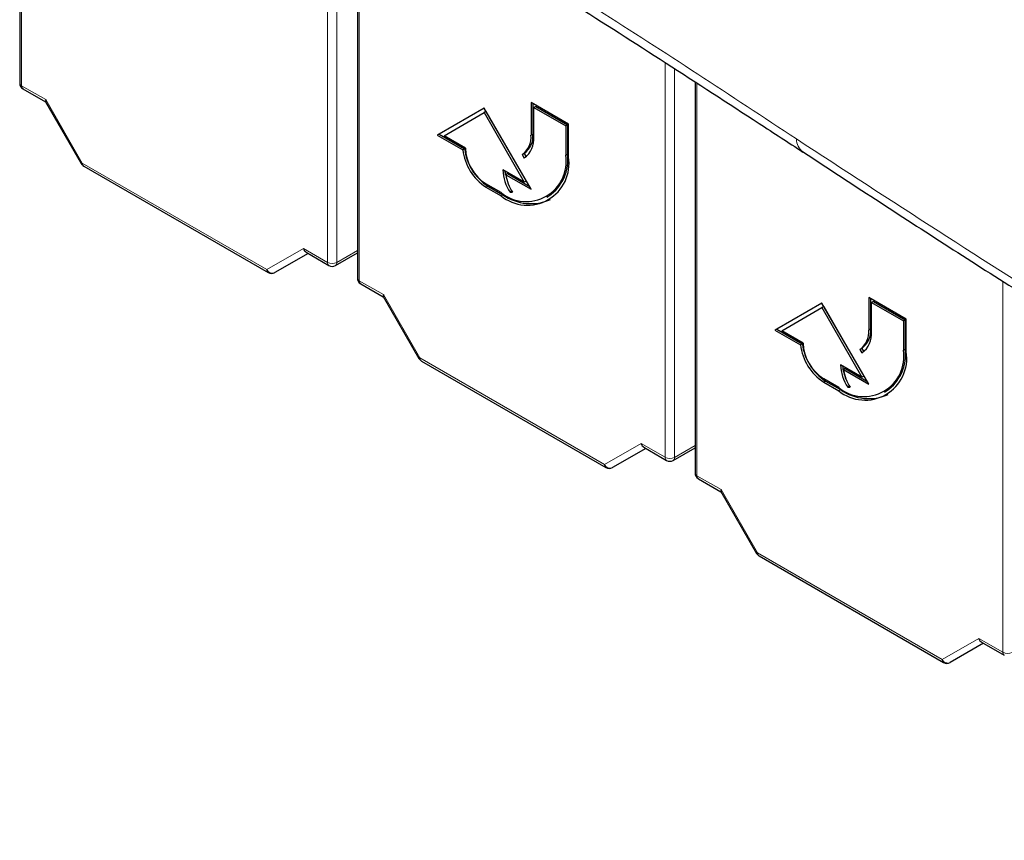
# Paper-space layout 'Blatt2' of a CAD drawing. Header units: millimetres. Extents: x 5 to 418, y 2 to 292.
# Tile 3 of 68: x 89 to 108, y 108 to 124. Entities that reach past the tile are written whole.
import ezdxf

# ---------------------------------------------------------------- set-up
doc = ezdxf.new("R2010")
doc.units = ezdxf.units.MM

psp = doc.layouts.new('Blatt2')

# ---------------------------------------------------------------- linework, layer by layer
at = {"color": 7, "linetype": 'Continuous', "lineweight": 25}
for p, q in [((89.184, 129.62), (89.184, 122.534)), ((95.548, 125.946), (95.548, 118.86)), ((101.912, 122.55), (101.912, 115.186)), ((89.246, 122.426), (89.672, 122.18)), ((89.67, 122.183), (90.344, 121.015)), ((99.528, 121.757), (98.821, 122.165)), ((98.821, 122.165), (98.821, 121.552)), ((98.856, 122.144), (98.856, 121.573)), ((97.937, 122.063), (97.053, 121.552)), ((97.937, 122.063), (97.089, 121.573)), ((97.181, 121.54), (97.937, 121.976)), ((98.821, 120.532), (97.937, 122.063)), ((97.972, 121.996), (97.937, 121.976)), ((97.937, 121.976), (98.693, 120.667)), ((97.972, 121.996), (98.728, 120.687)), ((98.909, 122.093), (98.874, 122.073)), ((98.874, 121.522), (98.874, 122.073)), ((98.874, 122.073), (99.475, 121.726)), ((98.909, 122.093), (99.51, 121.746)), ((99.51, 121.746), (99.475, 121.726)), ((99.51, 121.746), (99.51, 121.195)), ((99.528, 121.144), (99.528, 121.757)), ((97.089, 121.573), (97.053, 121.552)), ((97.053, 121.552), (97.534, 121.275)), ((97.089, 121.573), (97.569, 121.295)), ((99.475, 121.726), (99.475, 121.175)), ((97.584, 121.307), (97.181, 121.54)), ((97.569, 121.295), (97.534, 121.275)), ((98.691, 121.207), (98.655, 121.186)), ((98.655, 121.186), (98.693, 121.121)), ((98.691, 121.207), (98.727, 121.144)), ((90.39, 120.969), (93.869, 118.961)), ((98.693, 120.667), (98.291, 120.899)), ((98.379, 120.828), (98.343, 120.807)), ((98.343, 120.807), (98.821, 120.532)), ((98.379, 120.828), (98.786, 120.593)), ((98.255, 120.47), (97.972, 120.634)), ((98.728, 120.687), (98.693, 120.667)), ((97.972, 120.572), (98.255, 120.409)), ((98.008, 120.593), (98.291, 120.43)), ((98.459, 120.495), (98.425, 120.475)), ((98.425, 120.475), (98.472, 120.475)), ((99.118, 120.385), (99.153, 120.405)), ((94.621, 119.323), (93.995, 118.962)), ((94.584, 119.345), (95.012, 119.097)), ((95.137, 119.097), (95.548, 119.334)), ((95.61, 118.752), (96.036, 118.507)), ((96.034, 118.51), (96.708, 117.341)), ((105.892, 118.083), (105.185, 118.491)), ((105.185, 118.491), (105.185, 117.879)), ((105.22, 118.471), (105.22, 117.899)), ((105.273, 118.42), (105.238, 118.399)), ((105.238, 117.848), (105.238, 118.399)), ((105.238, 118.399), (105.839, 118.052)), ((105.273, 118.42), (105.874, 118.073)), ((104.301, 118.389), (103.417, 117.878)), ((104.301, 118.389), (103.453, 117.899)), ((103.545, 117.866), (104.301, 118.302)), ((105.185, 116.858), (104.301, 118.389)), ((104.336, 118.323), (104.301, 118.302)), ((104.301, 118.302), (105.057, 116.993)), ((104.336, 118.323), (105.092, 117.013)), ((105.874, 118.073), (105.839, 118.052)), ((105.839, 118.052), (105.839, 117.501)), ((105.874, 118.073), (105.874, 117.521)), ((105.892, 117.47), (105.892, 118.083)), ((103.453, 117.899), (103.417, 117.878)), ((103.417, 117.878), (103.898, 117.601)), ((103.453, 117.899), (103.933, 117.621)), ((103.947, 117.633), (103.545, 117.866)), ((103.933, 117.621), (103.898, 117.601)), ((105.055, 117.533), (105.019, 117.512)), ((105.019, 117.512), (105.057, 117.447)), ((105.055, 117.533), (105.091, 117.47)), ((96.754, 117.296), (100.233, 115.287)), ((105.057, 116.993), (104.655, 117.225)), ((104.743, 117.154), (104.707, 117.134)), ((104.707, 117.134), (105.185, 116.858)), ((104.743, 117.154), (105.15, 116.919)), ((104.619, 116.797), (104.336, 116.96)), ((104.372, 116.919), (104.655, 116.756)), ((105.092, 117.013), (105.057, 116.993)), ((104.336, 116.899), (104.619, 116.735)), ((104.823, 116.821), (104.789, 116.802)), ((104.789, 116.802), (104.836, 116.802)), ((105.482, 116.711), (105.517, 116.732)), ((100.985, 115.65), (100.359, 115.288)), ((100.948, 115.671), (101.376, 115.423)), ((101.501, 115.423), (101.912, 115.66)), ((101.974, 115.078), (102.4, 114.833)), ((102.398, 114.836), (103.072, 113.667)), ((103.118, 113.622), (106.597, 111.614)), ((107.348, 111.976), (106.723, 111.615)), ((107.312, 111.997), (107.74, 111.75))]:
    psp.add_line(p, q, dxfattribs=at)
at = {"color": 7, "linetype": 'Continuous', "lineweight": 18}
for p, q in [((89.22, 129.599), (89.22, 122.483)), ((94.987, 119.154), (94.987, 126.27)), ((95.162, 126.169), (95.162, 119.154)), ((95.584, 125.925), (95.584, 118.809)), ((101.35, 115.481), (101.35, 122.912)), ((101.526, 122.799), (101.526, 115.48)), ((89.22, 122.483), (89.675, 122.221)), ((101.948, 122.527), (101.948, 115.135)), ((89.675, 122.221), (90.364, 121.027)), ((98.856, 121.573), (98.821, 121.552)), ((99.51, 121.195), (99.475, 121.175)), ((90.364, 121.027), (90.344, 121.015)), ((90.364, 121.027), (93.843, 119.019)), ((98.008, 120.593), (97.972, 120.572)), ((98.291, 120.43), (98.255, 120.409)), ((93.843, 119.019), (94.532, 119.417)), ((94.532, 119.417), (94.987, 119.154)), ((95.162, 119.154), (95.548, 119.376)), ((95.584, 118.809), (96.039, 118.547)), ((107.714, 111.807), (107.714, 118.799)), ((96.039, 118.547), (96.728, 117.353)), ((105.22, 117.899), (105.185, 117.879)), ((105.874, 117.521), (105.839, 117.501)), ((96.728, 117.353), (96.708, 117.341)), ((96.728, 117.353), (100.207, 115.345)), ((104.372, 116.919), (104.336, 116.899)), ((104.655, 116.756), (104.619, 116.735)), ((100.207, 115.345), (100.896, 115.743)), ((100.896, 115.743), (101.35, 115.481)), ((101.526, 115.48), (101.912, 115.703)), ((101.948, 115.135), (102.403, 114.873)), ((102.403, 114.873), (103.092, 113.679)), ((103.092, 113.679), (103.072, 113.667)), ((103.092, 113.679), (106.571, 111.671)), ((106.571, 111.671), (107.26, 112.069)), ((107.26, 112.069), (107.714, 111.807))]:
    psp.add_line(p, q, dxfattribs=at)
at = {"color": 7, "linetype": 'Continuous', "lineweight": 25}
for centre, radius, start, end in [((89.309, 122.534), 0.125, 180, 240.0027), ((98.42, 121.513), 0.402, 305.698, 5.6204), ((98.456, 121.533), 0.402, 305.698, 5.6204), ((98.436, 121.479), 0.44, 305.698, 5.6204), ((98.501, 121.391), 0.974, 186.8334, 237.1491), ((98.536, 121.411), 0.974, 186.8334, 237.1491), ((98.428, 121.346), 0.845, 182.6055, 237.3945), ((98.731, 121.054), 0.753, 230.7967, 9.214), ((98.69, 121.091), 0.827, 304.0564, 7.2558), ((90.453, 121.078), 0.125, 210, 240.0027), ((98.752, 121.018), 0.786, 230.7967, 9.214), ((99.125, 120.93), 0.835, 182.1237, 213.0088), ((98.993, 120.928), 0.668, 184.2787, 190.6499), ((99.123, 120.919), 0.787, 188.133, 214.2787), ((98.818, 121.166), 0.905, 234.3824, 294.3071), ((93.931, 119.07), 0.125, 240.0027, 300.0054), ((95.075, 119.205), 0.125, 240.0027, 299.9975), ((95.673, 118.86), 0.125, 180, 240.0027), ((104.784, 117.839), 0.402, 305.698, 5.6204), ((104.82, 117.86), 0.402, 305.698, 5.6204), ((104.8, 117.805), 0.44, 305.698, 5.6204), ((104.865, 117.717), 0.974, 186.8334, 237.1491), ((104.9, 117.737), 0.974, 186.8334, 237.1491), ((104.792, 117.672), 0.845, 182.6055, 237.3945), ((105.095, 117.38), 0.753, 230.7967, 9.214), ((105.116, 117.345), 0.786, 230.7967, 9.214), ((105.054, 117.417), 0.827, 304.0564, 7.2558), ((96.817, 117.404), 0.125, 210, 240.0027), ((105.489, 117.256), 0.835, 182.1237, 213.0088), ((105.477, 117.271), 0.788, 184.9136, 203.6461), ((105.487, 117.245), 0.787, 188.133, 214.2787), ((105.182, 117.492), 0.905, 234.3824, 294.3071), ((101.439, 115.532), 0.125, 240.0027, 299.9975), ((100.295, 115.396), 0.125, 240.0027, 300.0054), ((102.037, 115.186), 0.125, 180, 240.0027), ((103.181, 113.73), 0.125, 210, 240.0027), ((106.659, 111.722), 0.125, 240.0027, 300.0054)]:
    psp.add_arc(centre, radius, start, end, dxfattribs=at)
at = {"color": 7, "linetype": 'Continuous', "lineweight": 18}
for centre, radius, start, end in [((89.245, 122.54), 0.0617, 185.0787, 246.2415), ((89.283, 122.477), 0.0628, 174.3177, 234.3701), ((104.128, 121.484), 0.306, 180.7774, 233.9633), ((90.427, 121.02), 0.0628, 174.3177, 234.3701), ((95.049, 119.148), 0.0628, 174.3177, 234.3701), ((95.075, 119.326), 0.193, 242.6565, 296.7662), ((95.103, 119.146), 0.0595, 305.5752, 7.7049), ((93.905, 119.012), 0.0628, 174.3177, 234.3701), ((93.947, 119.066), 0.115, 204.6715, 294.7694), ((95.609, 118.866), 0.0617, 185.0787, 246.2415), ((95.647, 118.803), 0.0628, 174.3177, 234.3701), ((96.791, 117.347), 0.0628, 174.3177, 234.3701), ((101.439, 115.652), 0.193, 242.6565, 296.7662), ((101.413, 115.474), 0.0628, 174.3177, 234.3701), ((101.467, 115.472), 0.0595, 305.5752, 7.7049), ((100.269, 115.338), 0.0628, 174.3177, 234.3701), ((100.311, 115.393), 0.115, 204.6715, 294.7694), ((101.973, 115.192), 0.0617, 185.0787, 246.2415), ((102.011, 115.129), 0.0628, 174.3177, 234.3701), ((103.155, 113.673), 0.0628, 174.3177, 234.3701), ((107.803, 111.978), 0.193, 242.6565, 296.7662), ((107.777, 111.801), 0.0628, 174.3177, 234.3701), ((106.633, 111.665), 0.0628, 174.3177, 234.3701), ((106.675, 111.719), 0.115, 204.6715, 294.7694)]:
    psp.add_arc(centre, radius, start, end, dxfattribs=at)
at = {"color": 7, "linetype": 'Continuous', "lineweight": 25}
for centre, major_axis, ratio, start_param, end_param in [((89.763, 122.272), (0.0912, 0.0912), 0.317888, 2.441094, 3.056612), ((94.621, 119.468), (0, 0.133), 0.717434, 1.963397, 2.748877), ((96.127, 118.598), (0.0912, 0.0912), 0.317888, 2.441094, 3.056612), ((100.985, 115.794), (0, 0.133), 0.717434, 1.963397, 2.748877), ((102.491, 114.924), (0.0912, 0.0912), 0.317888, 2.441094, 3.056612), ((107.348, 112.12), (0, 0.133), 0.717434, 1.963397, 2.748877)]:
    psp.add_ellipse(centre, major_axis=major_axis, ratio=ratio, start_param=start_param, end_param=end_param, dxfattribs=at)
at = {"color": 7, "linetype": 'Continuous', "lineweight": 18}
for points, knots in [([(105.428, 128.046), (105.65, 127.903), (106.758, 127.188), (109.678, 125.347), (114.291, 122.571), (119.981, 119.339), (123.917, 117.271), (125.874, 116.243)], [0, 0, 0, 0, 0.0345662, 0.1728355, 0.4495496, 0.7262636, 1, 1, 1, 1]), ([(126.292, 115.031), (124.472, 115.975), (120.829, 117.865), (115.629, 120.779), (110.481, 123.812), (107.186, 125.91), (105.469, 127.003)], [0, 0, 0, 0, 0.249913, 0.500043, 0.739376, 1, 1, 1, 1]), ([(98.995, 124.596), (99.358, 124.37), (100.995, 123.345), (102.585, 122.297), (103.822, 121.48)], [0, 0, 0, 0, 0.221238, 1, 1, 1, 1]), ([(103.822, 121.48), (105.599, 120.324), (109.153, 118.011), (114.358, 114.891), (119.942, 111.702), (123.766, 109.688), (126.005, 108.508)], [0, 0, 0, 0, 0.254363, 0.508991, 0.712442, 1, 1, 1, 1])]:
    psp.add_open_spline(points, degree=3, knots=knots, dxfattribs=at)
at = {"color": 7, "linetype": 'Continuous', "lineweight": 25}
for points, knots in [([(105.532, 127.846), (105.579, 127.815), (106.593, 127.149), (108.627, 125.874), (111.638, 124.023), (114.708, 122.208), (117.826, 120.423), (121, 118.67), (123.718, 117.21), (125.398, 116.346), (125.983, 116.046)], [0, 0, 0, 0, 0.007316, 0.159791, 0.31208, 0.464128, 0.615833, 0.767297, 0.919011, 1, 1, 1, 1]), ([(98.832, 124.521), (99.087, 124.361), (100.533, 123.454), (102.227, 122.355), (103.67, 121.414), (103.946, 121.234)], [0, 0, 0, 0, 0.147551, 0.837052, 1, 1, 1, 1]), ([(103.948, 121.236), (104.202, 121.069), (105.37, 120.304), (107.463, 118.944), (110.347, 117.145), (113.349, 115.331), (116.476, 113.507), (119.658, 111.715), (122.872, 109.964), (125.053, 108.827), (126.134, 108.264)], [0, 0, 0, 0, 0.036629, 0.168066, 0.299297, 0.439998, 0.58067, 0.721289, 0.861869, 1, 1, 1, 1])]:
    psp.add_open_spline(points, degree=3, knots=knots, dxfattribs=at)

doc.saveas('drawing.dxf')
